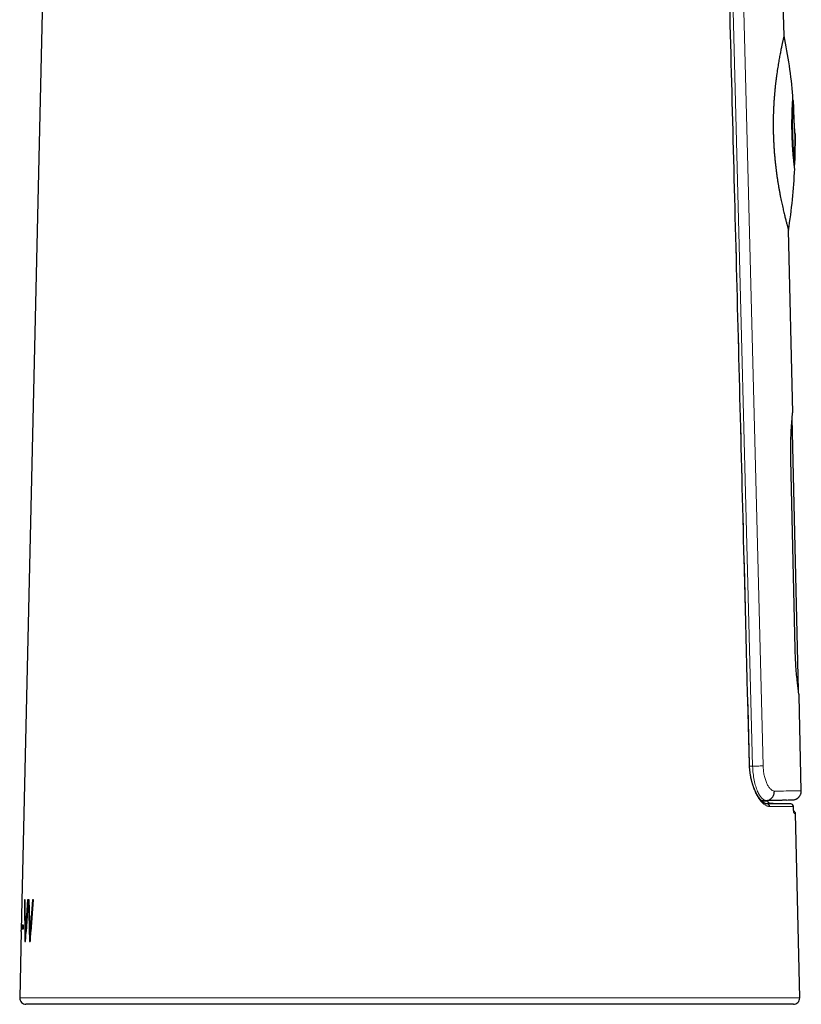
# Model space of a CAD drawing. Header units: millimetres. Extents: x 8 to 882, y 12 to 770.
# Tile 54 of 58: x 628 to 690, y 477 to 555. Entities that reach past the tile are written whole.
import ezdxf

# ---------------------------------------------------------------- set-up
doc = ezdxf.new("R2010")
doc.units = ezdxf.units.MM

msp = doc.modelspace()

# ---------------------------------------------------------------- linework, layer by layer
at = {"color": 7, "linetype": 'Continuous', "lineweight": 30}
for p, q in [((631.715, 645.3), (628.017, 482.7)), ((688.63, 553.755), (688.571, 556.309)), ((689.32, 548.62), (689.317, 548.648)), ((689.369, 548.624), (689.319, 548.62)), ((689.493, 546.04), (689.501, 545.941)), ((689.497, 544.026), (689.501, 545.941)), ((689.501, 545.941), (689.497, 544.026)), ((689.497, 544.026), (689.497, 544.026)), ((689.438, 543.499), (689.439, 543.527)), ((689.439, 543.527), (689.489, 543.525)), ((689.314, 523.815), (688.983, 538.313)), ((689.768, 501.757), (689.274, 523.384)), ((689.51, 505.064), (689.165, 520.06)), ((690, 493.788), (689.828, 501.321)), ((687.348, 492.96), (687.348, 492.996)), ((687.348, 492.96), (687.348, 492.996)), ((688.816, 493.029), (689.32, 493.056)), ((689.872, 477.329), (689.539, 491.97)), ((628.321, 485.123), (628.283, 485.123)), ((628.283, 485.123), (628.317, 481.818)), ((628.332, 485.122), (628.283, 485.123)), ((628.354, 482.605), (628.321, 485.123)), ((628.354, 481.818), (628.564, 485.123)), ((628.51, 485.123), (628.354, 482.605)), ((628.559, 485.122), (628.404, 482.603)), ((628.564, 485.123), (628.51, 485.123)), ((628.559, 485.122), (628.51, 485.123)), ((628.643, 485.123), (628.584, 485.123)), ((628.584, 485.123), (628.675, 481.818)), ((628.633, 485.122), (628.584, 485.123)), ((628.633, 485.122), (628.724, 481.817)), ((628.721, 482.605), (628.643, 485.123)), ((628.919, 485.123), (628.721, 482.605)), ((628.728, 481.818), (628.995, 485.123)), ((628.968, 485.122), (628.77, 482.603)), ((628.995, 485.123), (628.919, 485.123)), ((628.968, 485.122), (628.919, 485.123)), ((628.994, 485.122), (628.968, 485.122)), ((628.015, 482.606), (627.895, 477.329)), ((628.015, 482.606), (628.016, 482.65)), ((628.016, 482.65), (628.017, 482.7)), ((628.078, 483.108), (628.071, 482.815)), ((628.071, 482.815), (628.199, 482.815)), ((628.205, 483.108), (628.078, 483.108)), ((628.128, 483.107), (628.078, 483.108)), ((628.128, 483.107), (628.121, 482.814)), ((628.205, 483.107), (628.128, 483.107)), ((628.199, 482.815), (628.205, 483.108)), ((628.404, 482.603), (628.354, 482.605)), ((628.358, 482.604), (628.365, 481.986)), ((628.77, 482.603), (628.721, 482.605)), ((628.317, 481.818), (628.354, 481.818)), ((628.675, 481.818), (628.728, 481.818)), ((658.884, 476.818), (628.395, 476.818)), ((689.372, 476.818), (658.884, 476.818))]:
    msp.add_line(p, q, dxfattribs=at)
at = {"color": 252, "linetype": 'Continuous', "lineweight": 0}
for p, q in [((686.135, 495.733), (683.955, 580.063)), ((684.796, 580.084), (686.967, 495.754)), ((685.887, 495.733), (686.135, 495.733)), ((686.837, 492.989), (687.228, 493.01)), ((687.347, 492.96), (687.346, 492.996)), ((687.347, 492.96), (687.348, 492.96)), ((687.397, 492.833), (687.398, 492.833)), ((687.274, 492.734), (687.293, 492.734)), ((689.366, 492.541), (689.367, 492.545)), ((627.895, 477.329), (689.872, 477.329))]:
    msp.add_line(p, q, dxfattribs=at)
at = {"color": 252, "linetype": 'Continuous', "lineweight": 0, "flags": 128}
msp.add_lwpolyline([(685.881, 495.873), (685.881, 495.873), (685.877, 495.873), (685.87, 495.872), (685.858, 495.872)], dxfattribs=at)
at = {"color": 7, "linetype": 'Continuous', "lineweight": 30, "flags": 128}
for points in [[(689.171, 492.736), (687.771, 492.76), (687.548, 492.764)], [(687.283, 492.734), (687.293, 492.734), (687.293, 492.734), (687.293, 492.734)]]:
    msp.add_lwpolyline(points, dxfattribs=at)
at = {"color": 7, "linetype": 'Continuous', "lineweight": 30}
for centre, radius, start, end in [((646.517, 545.067), 43, 5.21191, 11.65693), ((646.517, 545.067), 43, 4.07774, 4.74465), ((646.517, 545.067), 43, 357.9456, 358.6122), ((646.517, 545.067), 43, 350.96303, 357.47826), ((689.167, 492.536), 0.2, 2.43416, 88.9981), ((689.339, 491.965), 0.2, 1.3098, 72.74769), ((628.395, 477.318), 0.5, 178.69715, 270), ((689.372, 477.318), 0.5, 270, 1.30285)]:
    msp.add_arc(centre, radius, start, end, dxfattribs=at)
at = {"color": 252, "linetype": 'Continuous', "lineweight": 0}
for centre, radius, start, end in [((687.282, 492.54), 0.194, 359.39031, 86.87583), ((689.167, 492.537), 0.199, 1.1532, 88.84481), ((689.242, 491.967), 0.2, 1.28568, 30.25881)]:
    msp.add_arc(centre, radius, start, end, dxfattribs=at)
for points, knots in [([(685.858, 495.872), (685.574, 506.836), (685.007, 528.763), (684.275, 556.824), (683.824, 573.921), (683.661, 580.055)], [0, 0, 0, 0, 0.390704, 0.781407, 1, 1, 1, 1]), ([(687.476, 492.538), (687.447, 492.54), (687.389, 492.543), (687.299, 492.566), (687.208, 492.603), (687.116, 492.654), (687.023, 492.719), (686.933, 492.796), (686.847, 492.883), (686.764, 492.978), (686.682, 493.083), (686.601, 493.2), (686.522, 493.326), (686.445, 493.462), (686.372, 493.607), (686.301, 493.761), (686.234, 493.925), (686.171, 494.096), (686.112, 494.276), (686.06, 494.457), (686.014, 494.638), (685.975, 494.819), (685.941, 495.005), (685.912, 495.194), (685.888, 495.387), (685.873, 495.564), (685.863, 495.726), (685.859, 495.824), (685.858, 495.872)], [0, 0, 0, 0, 0.043508, 0.087179, 0.130936, 0.174698, 0.218377, 0.261891, 0.301332, 0.340901, 0.380532, 0.420157, 0.459715, 0.499147, 0.538162, 0.577334, 0.616572, 0.655796, 0.694933, 0.733925, 0.769361, 0.804946, 0.840597, 0.876238, 0.911797, 0.947217, 0.973608, 1, 1, 1, 1]), ([(686.135, 495.733), (686.221, 495.735), (686.395, 495.74), (686.633, 495.746), (686.836, 495.751), (686.924, 495.753), (686.967, 495.754)], [0, 0, 0, 0, 0.245451, 0.5, 0.754549, 1, 1, 1, 1]), ([(687.228, 493.01), (687.169, 493.018), (687.05, 493.034), (686.867, 493.177), (686.688, 493.405), (686.52, 493.723), (686.371, 494.128), (686.25, 494.61), (686.163, 495.152), (686.145, 495.538), (686.135, 495.733)], [0, 0, 0, 0, 0.121118, 0.242673, 0.364772, 0.487832, 0.612886, 0.739949, 0.868698, 1, 1, 1, 1]), ([(686.967, 495.754), (686.973, 495.627), (686.986, 495.371), (687.049, 495.003), (687.139, 494.66), (687.257, 494.358), (687.393, 494.104), (687.543, 493.91), (687.7, 493.782), (687.805, 493.756), (687.858, 493.743)], [0, 0, 0, 0, 0.117796, 0.238404, 0.360408, 0.483423, 0.61273, 0.7391, 0.866807, 1, 1, 1, 1]), ([(687.858, 493.743), (688.187, 493.75), (688.844, 493.764), (689.498, 493.778), (689.923, 493.786), (689.975, 493.787), (690, 493.788)], [0, 0, 0, 0, 0.250007, 0.500008, 0.750005, 1, 1, 1, 1]), ([(686.866, 492.96), (686.898, 492.96), (686.975, 492.96), (687.08, 492.96), (687.184, 492.96), (687.274, 492.96), (687.323, 492.96), (687.347, 492.96)], [0, 0, 0, 0, 0.153075, 0.364598, 0.576122, 0.788061, 1, 1, 1, 1]), ([(687.548, 492.764), (687.524, 492.764), (687.475, 492.764), (687.385, 492.764), (687.281, 492.764), (687.201, 492.764), (687.152, 492.764), (687.146, 492.764)], [0, 0, 0, 0, 0.242647, 0.485354, 0.728061, 0.970708, 1, 1, 1, 1]), ([(689.32, 493.056), (689.309, 493.055), (689.286, 493.055), (689.102, 493.051), (688.812, 493.044), (688.403, 493.035), (687.887, 493.024), (687.448, 493.014), (687.228, 493.01)], [0, 0, 0, 0, 0.167033, 0.334094, 0.50045, 0.666295, 0.832591, 1, 1, 1, 1]), ([(687.397, 492.833), (687.39, 492.842), (687.375, 492.861), (687.36, 492.892), (687.35, 492.925), (687.348, 492.948), (687.347, 492.96)], [0, 0, 0, 0, 0.2579559, 0.4979137, 0.7449992, 1, 1, 1, 1]), ([(687.548, 492.764), (687.536, 492.765), (687.514, 492.767), (687.481, 492.776), (687.45, 492.79), (687.421, 492.809), (687.405, 492.825), (687.397, 492.833)], [0, 0, 0, 0, 0.200181, 0.39817, 0.60151, 0.797682, 1, 1, 1, 1]), ([(687.293, 492.734), (687.293, 492.734), (687.373, 492.734), (687.528, 492.734), (687.747, 492.734), (687.953, 492.735), (688.145, 492.735), (688.323, 492.735), (688.488, 492.735), (688.638, 492.735), (688.775, 492.736), (688.897, 492.736), (689.004, 492.736), (689.097, 492.736), (689.146, 492.736), (689.171, 492.736)], [0, 0, 0, 0, 0.000007, 0.082419, 0.164841, 0.247253, 0.330024, 0.412804, 0.495574, 0.579453, 0.663342, 0.74722, 0.831477, 0.915744, 1, 1, 1, 1]), ([(689.366, 492.541), (689.342, 492.541), (689.294, 492.54), (689.202, 492.54), (689.098, 492.54), (688.978, 492.54), (688.843, 492.54), (688.694, 492.54), (688.529, 492.54), (688.349, 492.539), (688.153, 492.539), (687.943, 492.539), (687.719, 492.539), (687.557, 492.538), (687.476, 492.538)], [0, 0, 0, 0, 0.082412, 0.164835, 0.247247, 0.330017, 0.412798, 0.495569, 0.579448, 0.663338, 0.747217, 0.831475, 0.915743, 1, 1, 1, 1]), ([(689.442, 491.972), (689.44, 491.973), (689.435, 491.975), (689.428, 491.991), (689.42, 492.016), (689.413, 492.05), (689.406, 492.09), (689.399, 492.138), (689.392, 492.193), (689.386, 492.253), (689.38, 492.319), (689.374, 492.39), (689.37, 492.464), (689.367, 492.515), (689.366, 492.541)], [0, 0, 0, 0, 0.0886413, 0.1776126, 0.2662546, 0.3480028, 0.4300088, 0.5117552, 0.5931145, 0.6747306, 0.7560864, 0.8373053, 0.9187846, 1, 1, 1, 1]), ([(689.539, 491.97), (689.539, 491.97), (689.538, 491.97), (689.533, 491.97), (689.524, 491.97), (689.51, 491.971), (689.492, 491.971), (689.47, 491.971), (689.451, 491.972), (689.442, 491.972)], [0, 0, 0, 0, 0.115267, 0.262549, 0.409893, 0.557258, 0.704791, 0.852385, 1, 1, 1, 1])]:
    msp.add_open_spline(points, degree=3, knots=knots, dxfattribs=at)
at = {"color": 7, "linetype": 'Continuous', "lineweight": 30}
for points, knots in [([(685.881, 495.873), (685.726, 501.874), (685.353, 516.362), (684.765, 539.002), (684.189, 561.062), (683.832, 574.635), (683.69, 580.056)], [0, 0, 0, 0, 0.2138493, 0.5163234, 0.8067985, 1, 1, 1, 1]), ([(688.63, 553.755), (688.63, 553.755), (688.63, 553.757), (688.628, 553.749), (688.623, 553.729), (688.615, 553.695), (688.604, 553.647), (688.589, 553.586), (688.572, 553.512), (688.552, 553.425), (688.53, 553.327), (688.505, 553.219), (688.479, 553.098), (688.45, 552.966), (688.419, 552.82), (688.386, 552.662), (688.352, 552.493), (688.316, 552.312), (688.28, 552.121), (688.243, 551.92), (688.205, 551.708), (688.167, 551.485), (688.129, 551.251), (688.091, 551.005), (688.054, 550.749), (688.017, 550.486), (687.983, 550.216), (687.95, 549.94), (687.919, 549.656), (687.89, 549.362), (687.863, 549.06), (687.839, 548.749), (687.818, 548.432), (687.801, 548.134), (687.789, 547.858), (687.78, 547.605), (687.773, 547.35), (687.768, 547.091), (687.766, 546.83), (687.766, 546.566), (687.768, 546.301), (687.772, 546.124), (687.774, 546.036)], [0, 0, 0, 0, 0.003475, 0.029183, 0.055073, 0.080963, 0.107424, 0.133886, 0.160542, 0.187199, 0.212779, 0.238358, 0.264108, 0.289859, 0.316139, 0.34242, 0.36888, 0.395341, 0.421649, 0.447957, 0.474442, 0.500926, 0.527966, 0.555006, 0.582238, 0.60947, 0.636216, 0.662963, 0.689901, 0.716838, 0.744393, 0.771947, 0.799721, 0.827495, 0.848789, 0.870083, 0.891481, 0.91288, 0.934604, 0.956328, 0.978164, 1, 1, 1, 1]), ([(689.475, 543.175), (689.474, 543.184), (689.471, 543.203), (689.452, 543.352), (689.431, 543.545), (689.409, 543.76), (689.381, 544.054), (689.346, 544.449), (689.311, 544.956), (689.282, 545.502), (689.263, 546.069), (689.256, 546.637), (689.259, 547.123), (689.266, 547.524), (689.276, 547.841), (689.29, 548.177), (689.306, 548.503), (689.323, 548.779), (689.335, 548.932), (689.34, 548.991), (689.339, 548.973), (689.339, 548.973)], [0, 0, 0, 0, 0.063717, 0.125036, 0.165778, 0.207258, 0.250185, 0.312316, 0.375266, 0.437963, 0.499894, 0.561713, 0.624486, 0.666577, 0.708008, 0.749502, 0.813183, 0.874439, 0.935772, 0.999706, 1, 1, 1, 1]), ([(689.439, 543.527), (689.438, 543.537), (689.436, 543.555), (689.42, 543.706), (689.396, 543.941), (689.367, 544.259), (689.337, 544.647), (689.308, 545.089), (689.285, 545.57), (689.269, 546.069), (689.261, 546.57), (689.262, 547.051), (689.27, 547.494), (689.282, 547.883), (689.296, 548.202), (689.309, 548.442), (689.317, 548.579), (689.321, 548.636), (689.319, 548.62), (689.319, 548.62)], [0, 0, 0, 0, 0.062441, 0.124697, 0.187296, 0.249728, 0.312193, 0.37484, 0.437181, 0.499892, 0.56228, 0.624891, 0.687465, 0.749836, 0.812483, 0.874745, 0.937332, 0.999699, 1, 1, 1, 1]), ([(689.489, 543.525), (689.488, 543.535), (689.486, 543.554), (689.47, 543.705), (689.446, 543.94), (689.417, 544.258), (689.386, 544.646), (689.358, 545.089), (689.334, 545.57), (689.318, 546.07), (689.311, 546.571), (689.312, 547.053), (689.319, 547.497), (689.332, 547.887), (689.346, 548.205), (689.359, 548.446), (689.367, 548.583), (689.37, 548.64), (689.369, 548.624), (689.369, 548.624)], [0, 0, 0, 0, 0.062502, 0.124802, 0.187431, 0.249874, 0.312329, 0.374946, 0.437243, 0.499903, 0.56224, 0.624808, 0.687353, 0.749713, 0.81237, 0.874662, 0.937293, 0.999712, 1, 1, 1, 1]), ([(689.501, 545.941), (689.498, 545.972), (689.493, 546.033), (689.484, 546.159), (689.474, 546.307), (689.463, 546.476), (689.452, 546.657), (689.442, 546.847), (689.434, 547.04), (689.426, 547.233), (689.42, 547.42), (689.415, 547.592), (689.412, 547.746), (689.41, 547.879), (689.409, 547.988), (689.408, 548.067), (689.408, 548.116), (689.408, 548.122), (689.408, 548.125)], [0, 0, 0, 0, 0.063468, 0.125092, 0.186713, 0.250168, 0.313673, 0.375313, 0.436941, 0.500414, 0.563891, 0.625524, 0.687162, 0.750652, 0.813956, 0.87544, 0.936933, 1, 1, 1, 1]), ([(687.774, 546.036), (687.777, 545.93), (687.783, 545.72), (687.796, 545.404), (687.812, 545.088), (687.832, 544.771), (687.856, 544.455), (687.883, 544.138), (687.913, 543.824), (687.946, 543.517), (687.981, 543.219), (688.018, 542.929), (688.057, 542.643), (688.099, 542.361), (688.143, 542.084), (688.188, 541.811), (688.235, 541.544), (688.282, 541.286), (688.33, 541.037), (688.378, 540.796), (688.426, 540.564), (688.475, 540.34), (688.523, 540.124), (688.57, 539.916), (688.616, 539.719), (688.661, 539.535), (688.703, 539.363), (688.744, 539.204), (688.781, 539.057), (688.817, 538.92), (688.85, 538.796), (688.88, 538.684), (688.906, 538.587), (688.929, 538.505), (688.947, 538.439), (688.961, 538.387), (688.972, 538.348), (688.979, 538.323), (688.983, 538.311), (688.982, 538.313), (688.982, 538.313)], [0, 0, 0, 0, 0.025914, 0.051829, 0.077933, 0.104038, 0.130736, 0.157434, 0.184333, 0.211233, 0.237145, 0.263057, 0.289144, 0.315231, 0.341858, 0.368485, 0.395294, 0.422104, 0.448694, 0.475283, 0.502052, 0.52882, 0.556152, 0.583484, 0.611012, 0.638541, 0.665485, 0.692429, 0.719569, 0.746709, 0.774484, 0.802259, 0.83026, 0.858261, 0.884209, 0.910158, 0.936298, 0.962438, 0.989189, 1, 1, 1, 1]), ([(689.165, 520.06), (689.161, 520.304), (689.153, 520.796), (689.165, 521.504), (689.188, 522.16), (689.221, 522.731), (689.256, 523.198), (689.288, 523.548), (689.308, 523.754), (689.316, 523.839), (689.314, 523.815), (689.314, 523.815)], [0, 0, 0, 0, 0.124164, 0.250191, 0.375903, 0.49999, 0.623918, 0.749489, 0.8753, 0.999532, 1, 1, 1, 1]), ([(689.828, 501.321), (689.826, 501.335), (689.822, 501.362), (689.79, 501.588), (689.744, 501.929), (689.688, 502.397), (689.629, 502.965), (689.576, 503.618), (689.532, 504.326), (689.518, 504.818), (689.51, 505.064)], [0, 0, 0, 0, 0.123367, 0.24905, 0.375021, 0.499512, 0.624051, 0.74932, 0.875083, 1, 1, 1, 1]), ([(687.295, 492.733), (687.288, 492.733), (687.271, 492.734), (687.248, 492.736), (687.221, 492.741), (687.191, 492.748), (687.158, 492.759), (687.124, 492.773), (687.089, 492.79), (687.054, 492.81), (687.018, 492.834), (686.98, 492.861), (686.942, 492.891), (686.904, 492.924), (686.864, 492.961), (686.825, 493.001), (686.785, 493.044), (686.745, 493.09), (686.705, 493.14), (686.665, 493.193), (686.625, 493.25), (686.585, 493.309), (686.546, 493.371), (686.507, 493.436), (686.468, 493.504), (686.43, 493.575), (686.393, 493.649), (686.356, 493.725), (686.321, 493.803), (686.286, 493.884), (686.253, 493.966), (686.221, 494.05), (686.19, 494.136), (686.16, 494.224), (686.131, 494.314), (686.104, 494.405), (686.078, 494.498), (686.054, 494.592), (686.031, 494.687), (686.009, 494.783), (685.989, 494.881), (685.971, 494.979), (685.954, 495.077), (685.939, 495.176), (685.926, 495.276), (685.914, 495.376), (685.904, 495.476), (685.896, 495.577), (685.889, 495.678), (685.884, 495.777), (685.882, 495.842), (685.881, 495.873)], [0, 0, 0, 0, 0.013333, 0.032884, 0.05252, 0.076231, 0.09894, 0.120943, 0.142544, 0.163858, 0.185103, 0.206359, 0.227639, 0.248941, 0.270252, 0.291548, 0.312801, 0.333307, 0.354862, 0.376264, 0.397552, 0.418762, 0.43993, 0.461091, 0.482272, 0.503494, 0.524642, 0.545783, 0.566708, 0.587454, 0.608059, 0.628559, 0.648991, 0.669391, 0.689789, 0.710219, 0.730134, 0.750054, 0.769939, 0.789756, 0.80948, 0.829083, 0.848542, 0.867837, 0.886984, 0.906121, 0.925321, 0.944456, 0.96349, 0.982443, 1, 1, 1, 1]), ([(687.228, 493.01), (687.268, 493.014), (687.35, 493.023), (687.47, 493.069), (687.584, 493.139), (687.685, 493.235), (687.766, 493.351), (687.822, 493.479), (687.855, 493.611), (687.857, 493.7), (687.858, 493.743)], [0, 0, 0, 0, 0.116842, 0.240406, 0.368896, 0.5, 0.631104, 0.759594, 0.883158, 1, 1, 1, 1]), ([(689.32, 493.056), (689.349, 493.058), (689.403, 493.063), (689.481, 493.081), (689.551, 493.105), (689.611, 493.133), (689.663, 493.163), (689.705, 493.191), (689.74, 493.218), (689.772, 493.247), (689.807, 493.281), (689.844, 493.324), (689.883, 493.377), (689.921, 493.441), (689.955, 493.515), (689.981, 493.6), (689.999, 493.692), (690, 493.756), (690, 493.789)], [0, 0, 0, 0, 0.076676, 0.148994, 0.215873, 0.276434, 0.330008, 0.376121, 0.41446, 0.450038, 0.493521, 0.545165, 0.604769, 0.67195, 0.746085, 0.826286, 0.911391, 1, 1, 1, 1]), ([(688.816, 493.029), (688.816, 493.029), (688.816, 493.029), (688.803, 493.029), (688.777, 493.028), (688.737, 493.027), (688.685, 493.026), (688.619, 493.025), (688.54, 493.023), (688.447, 493.021), (688.341, 493.018), (688.222, 493.016), (688.089, 493.013), (687.942, 493.01), (687.783, 493.006), (687.625, 493.002), (687.473, 492.999), (687.33, 492.996), (687.18, 492.992), (687.022, 492.989), (686.909, 492.986), (686.847, 492.985), (686.841, 492.985)], [0, 0, 0, 0, 0.033777, 0.090035, 0.146585, 0.203135, 0.259784, 0.316432, 0.374211, 0.431989, 0.489873, 0.547757, 0.605959, 0.664162, 0.722473, 0.780783, 0.823796, 0.866811, 0.909824, 0.952934, 0.996047, 1, 1, 1, 1]), ([(687.398, 492.834), (687.397, 492.834), (687.391, 492.841), (687.38, 492.857), (687.367, 492.881), (687.358, 492.908), (687.351, 492.934), (687.35, 492.952), (687.35, 492.96)], [0, 0, 0, 0, 0.018911, 0.212306, 0.411559, 0.614376, 0.817796, 1, 1, 1, 1]), ([(687.545, 492.765), (687.538, 492.765), (687.523, 492.766), (687.499, 492.771), (687.474, 492.779), (687.45, 492.79), (687.428, 492.805), (687.41, 492.82), (687.401, 492.83), (687.398, 492.834)], [0, 0, 0, 0, 0.111964, 0.274166, 0.434006, 0.591455, 0.754379, 0.917262, 1, 1, 1, 1]), ([(689.416, 492.057), (689.416, 492.057), (689.416, 492.057), (689.415, 492.061), (689.414, 492.067), (689.411, 492.077), (689.409, 492.092), (689.405, 492.11), (689.402, 492.132), (689.398, 492.157), (689.395, 492.186), (689.391, 492.218), (689.387, 492.252), (689.384, 492.29), (689.38, 492.33), (689.377, 492.373), (689.374, 492.418), (689.371, 492.464), (689.369, 492.507), (689.368, 492.534), (689.367, 492.545)], [0, 0, 0, 0, 0.022919, 0.06232, 0.106228, 0.154531, 0.206764, 0.262225, 0.320148, 0.379818, 0.440535, 0.501281, 0.563514, 0.626971, 0.691439, 0.75671, 0.822577, 0.88883, 0.955267, 1, 1, 1, 1])]:
    msp.add_open_spline(points, degree=3, knots=knots, dxfattribs=at)

doc.saveas('drawing.dxf')
